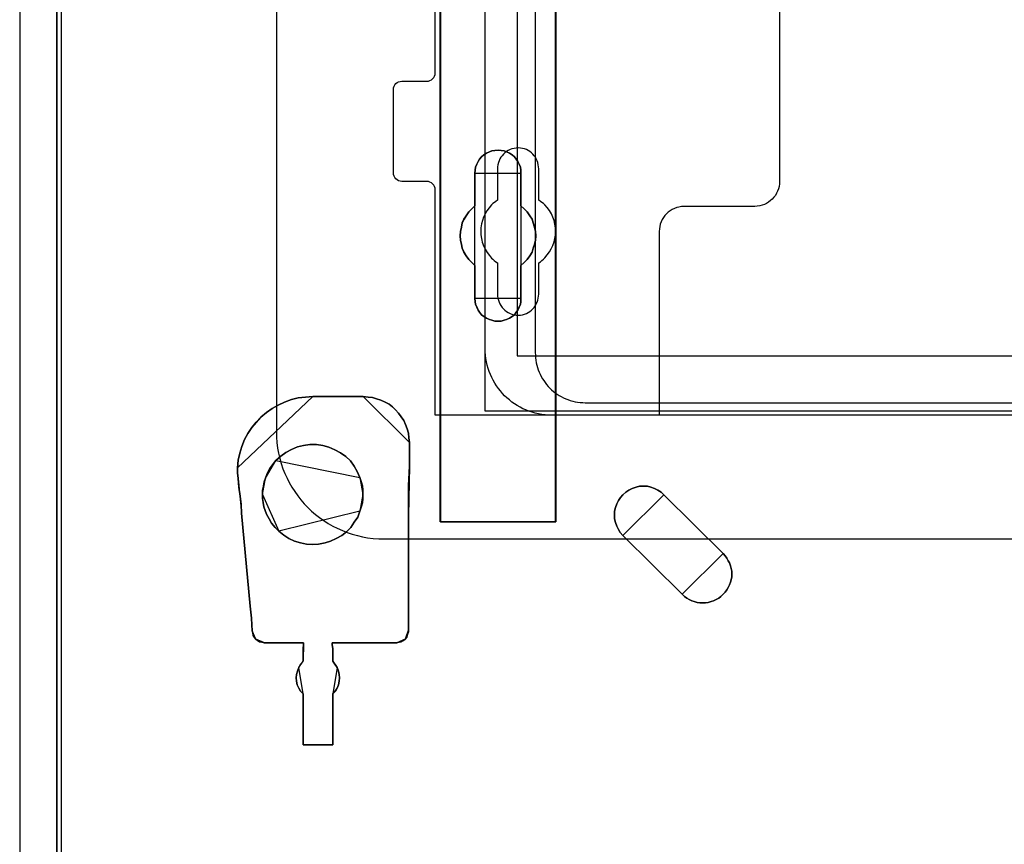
# Model space of a CAD drawing. Extents: x -543332 to -323966, y -9028 to 137422.
# Tile 57 of 250: x -445747 to -444567, y 21079 to 22067. Entities that reach past the tile are written whole.
import ezdxf

# ---------------------------------------------------------------- set-up
doc = ezdxf.new("R2010")
doc.units = 0
doc.header["$MEASUREMENT"] = 0
doc.layers.get('0').update_dxf_attribs({"color": 8})
for name, color, linetype in [('30', 7, 'Continuous'), ('5', 7, 'Continuous'), ('50', 7, 'Continuous')]:
    doc.layers.add(name, color=color, linetype=linetype)

# ---------------------------------------------------------------- blocks, each defined once
blk = doc.blocks.new('*U1106')
at = {"layer": '5', "color": 7}
for points in [[(452.691009, -801.191648), (452.691009, -20.805704)], [(452.691009, -20.805704), (452.691009, -801.191648)], [(512.441967, -420.09206), (512.441967, -743.189759), (512.441967, -748.275889), (511.823274, -748.275889), (499.243182, -748.275889), (498.624489, -748.275889), (498.624489, -743.189759), (498.624489, -673.216939), (498.624489, -648.762415), (498.624489, -523.253164)], [(498.62552, -523.251991), (498.62552, -648.761896), (498.62552, -673.216548), (498.62552, -743.189733), (498.62552, -748.275889), (499.244201, -748.275889), (511.824042, -748.275889), (512.442723, -748.275889), (512.442723, -743.189733), (512.442723, -420.09035)]]:
    blk.add_lwpolyline(points, dxfattribs=at)
at = {"layer": '5', "color": 59}
blk.add_lwpolyline([(452.691009, -12.740183), (452.691009, -801.190946), (452.691009, -12.740183)], close=True, dxfattribs=at)
at = {"layer": '5', "color": 7}
for points in [[(512.440072, -743.18882), (512.440072, -420.092375), (512.440072, -743.18882)], [(498.62552, -673.21447), (498.62552, -743.18882), (498.62552, -673.21447)], [(502.749087, -706.50628), (502.800662, -706.146598), (502.852237, -705.786916), (503.006961, -705.427234), (503.161685, -705.118936), (503.316409, -704.810637), (503.574283, -704.553721), (503.832156, -704.296806), (504.141605, -704.091273), (504.502628, -703.937124), (504.812076, -703.834357), (505.173099, -703.782974), (505.534122, -703.731591), (505.895145, -703.782974), (506.256168, -703.834357), (506.565616, -703.937124), (506.926639, -704.091273), (507.236087, -704.296806), (507.493961, -704.553721), (507.70026, -704.810637), (507.906558, -705.118936), (508.061283, -705.427234), (508.216007, -705.786916), (508.267581, -706.146598), (508.267581, -706.50628), (508.267581, -710.411398), (508.680179, -710.77108), (509.041202, -711.130762), (509.35065, -711.59321), (509.608524, -712.004276), (509.763248, -712.466724), (509.917972, -712.980555), (510.021122, -713.494386), (510.072696, -714.008218), (510.021122, -714.522049), (509.917972, -715.03588), (509.763248, -715.498329), (509.608524, -715.960777), (509.35065, -716.423225), (509.041202, -716.83429), (508.680179, -717.193972), (508.267581, -717.553654), (508.267581, -721.510155), (508.267581, -721.869837), (508.216007, -722.229519), (508.061283, -722.537818), (507.906558, -722.8975), (507.70026, -723.154415), (507.493961, -723.462714), (507.236087, -723.668247), (506.926639, -723.873779), (506.565616, -724.027929), (506.256168, -724.130695), (505.895145, -724.233461), (505.534122, -724.233461), (505.173099, -724.233461), (504.812076, -724.130695), (504.502628, -724.027929), (504.141605, -723.873779), (503.832156, -723.668247), (503.574283, -723.462714), (503.316409, -723.154415), (503.161685, -722.8975), (503.006961, -722.537818), (502.852237, -722.229519), (502.800662, -721.869837), (502.749087, -721.510155), (502.749087, -717.553654), (502.388064, -717.193972), (502.027041, -716.83429), (501.717593, -716.423225), (501.459719, -715.960777), (501.253421, -715.498329), (501.150271, -715.03588), (501.047122, -714.522049), (500.995547, -714.008218), (501.047122, -713.494386), (501.150271, -712.980555), (501.253421, -712.466724), (501.459719, -712.004276), (501.717593, -711.59321), (502.027041, -711.130762), (502.388064, -710.77108), (502.749087, -710.411398), (502.749087, -706.50628)], [(506.926639, -704.091273), (506.565616, -703.937124), (506.256168, -703.834357), (505.895145, -703.782974), (505.534122, -703.731591), (505.173099, -703.782974), (504.812076, -703.834357), (504.502628, -703.937124), (504.141605, -704.091273), (503.832156, -704.296806), (503.574283, -704.553721), (503.316409, -704.810637), (503.161685, -705.118936), (503.006961, -705.427234), (502.852237, -705.786916), (502.800662, -706.146598), (502.749087, -706.50628), (502.749087, -710.411398), (502.388064, -710.77108), (502.027041, -711.130762), (501.717593, -711.59321), (501.459719, -712.004276), (501.253421, -712.466724), (501.150271, -712.980555), (501.047122, -713.494386), (500.995547, -714.008218), (501.047122, -714.522049), (501.150271, -715.03588), (501.253421, -715.498329), (501.459719, -715.960777), (501.717593, -716.423225), (502.027041, -716.83429), (502.388064, -717.193972), (502.749087, -717.553654), (502.749087, -721.510155), (502.800662, -721.869837), (502.852237, -722.229519), (503.006961, -722.537818), (503.161685, -722.8975), (503.316409, -723.154415), (503.574283, -723.462714), (503.832156, -723.668247), (504.141605, -723.873779), (504.502628, -724.027929), (504.812076, -724.130695), (505.173099, -724.233461), (505.534122, -724.233461), (505.895145, -724.233461), (506.256168, -724.130695), (506.565616, -724.027929), (506.926639, -723.873779), (507.236087, -723.668247), (507.493961, -723.462714), (507.70026, -723.154415), (507.906558, -722.8975), (508.061283, -722.537818), (508.216007, -722.229519), (508.267581, -721.869837), (508.267581, -721.510155), (508.267581, -717.553654), (508.680179, -717.193972), (509.041202, -716.83429), (509.35065, -716.423225), (509.608524, -715.960777), (509.763248, -715.498329), (509.917972, -715.03588), (510.021122, -714.522049), (510.072696, -714.008218), (510.021122, -713.494386), (509.917972, -712.980555), (509.763248, -712.466724), (509.608524, -712.004276), (509.35065, -711.59321), (509.041202, -711.130762), (508.680179, -710.77108), (508.267581, -710.411398), (508.267581, -706.50628), (508.267581, -706.146598), (508.216007, -705.786916), (508.061283, -705.427234), (507.906558, -705.118936), (507.70026, -704.810637), (507.493961, -704.553721), (507.236087, -704.296806), (506.926639, -704.091273)], [(506.926639, -704.091273), (506.565616, -703.937124), (506.256168, -703.834357), (505.895145, -703.782974), (505.534122, -703.731591), (505.173099, -703.782974), (504.812076, -703.834357), (504.502628, -703.937124), (504.141605, -704.091273), (503.832156, -704.296806), (503.574283, -704.553721), (503.316409, -704.810637), (503.161685, -705.118936), (503.006961, -705.427234), (502.852237, -705.786916), (502.800662, -706.146598), (502.749087, -706.50628), (502.749087, -710.411398), (502.388064, -710.77108), (502.027041, -711.130762), (501.717593, -711.59321), (501.459719, -712.004276), (501.253421, -712.466724), (501.150271, -712.980555), (501.047122, -713.494386), (500.995547, -714.008218), (501.047122, -714.522049), (501.150271, -715.03588), (501.253421, -715.498329), (501.459719, -715.960777), (501.717593, -716.423225), (502.027041, -716.83429), (502.388064, -717.193972), (502.749087, -717.553654), (502.749087, -721.510155), (502.800662, -721.869837), (502.852237, -722.229519), (503.006961, -722.537818), (503.161685, -722.8975), (503.316409, -723.154415), (503.574283, -723.462714), (503.832156, -723.668247), (504.141605, -723.873779), (504.502628, -724.027929), (504.812076, -724.130695), (505.173099, -724.233461), (505.534122, -724.233461), (505.895145, -724.233461), (506.256168, -724.130695), (506.565616, -724.027929), (506.926639, -723.873779), (507.236087, -723.668247), (507.493961, -723.462714), (507.70026, -723.154415), (507.906558, -722.8975), (508.061283, -722.537818), (508.216007, -722.229519), (508.267581, -721.869837), (508.267581, -721.510155), (508.267581, -717.553654), (508.680179, -717.193972), (509.041202, -716.83429), (509.35065, -716.423225), (509.608524, -715.960777), (509.763248, -715.498329), (509.917972, -715.03588), (510.021122, -714.522049), (510.072696, -714.008218), (510.021122, -713.494386), (509.917972, -712.980555), (509.763248, -712.466724), (509.608524, -712.004276), (509.35065, -711.59321), (509.041202, -711.130762), (508.680179, -710.77108), (508.267581, -710.411398), (508.267581, -706.50628), (508.267581, -706.146598), (508.216007, -705.786916), (508.061283, -705.427234), (507.906558, -705.118936), (507.70026, -704.810637), (507.493961, -704.553721), (507.236087, -704.296806), (506.926639, -704.091273)], [(508.26734, -706.509486), (508.26734, -706.149388), (508.215757, -705.789291), (508.061006, -705.429193), (507.906254, -705.120539), (507.69992, -704.811884), (507.493585, -704.554671), (507.235666, -704.297459), (506.926164, -704.091689), (506.565078, -703.937361), (506.255575, -703.834476), (505.894489, -703.783034), (505.533403, -703.731591), (505.172317, -703.783034), (504.811231, -703.834476), (504.501729, -703.937361), (504.140643, -704.091689), (503.83114, -704.297459), (503.573222, -704.554671), (503.315303, -704.811884), (503.160552, -705.120539), (503.005801, -705.429193), (502.85105, -705.789291), (502.799466, -706.149388), (502.747882, -706.509486), (508.26734, -706.509486)], [(502.747882, -706.506838), (502.747882, -710.412839), (502.747882, -706.506838)], [(508.264689, -710.412839), (508.264689, -706.506838), (508.264689, -710.412839)], [(502.750533, -710.41019), (502.389213, -710.769994), (502.027892, -711.129798), (501.718188, -711.592402), (501.460102, -712.003606), (501.253633, -712.466211), (501.150399, -712.980216), (501.047164, -713.494221), (500.995547, -714.008226), (501.047164, -714.522232), (501.150399, -715.036237), (501.253633, -715.498841), (501.460102, -715.961446), (501.718188, -716.424051), (502.027892, -716.835255), (502.389213, -717.195058), (502.750533, -717.554862), (502.750533, -710.41019)], [(508.264689, -717.554862), (508.677948, -717.195058), (509.03955, -716.835255), (509.349494, -716.424051), (509.60778, -715.961446), (509.762752, -715.498841), (509.917724, -715.036237), (510.021039, -714.522232), (510.072696, -714.008226), (510.021039, -713.494221), (509.917724, -712.980216), (509.762752, -712.466211), (509.60778, -712.003606), (509.349494, -711.592402), (509.03955, -711.129798), (508.677948, -710.769994), (508.264689, -710.41019), (508.264689, -717.554862)], [(502.747882, -717.552214), (502.747882, -721.508529), (502.747882, -717.552214)], [(508.264689, -721.508529), (508.264689, -717.552214), (508.264689, -721.508529)], [(502.747882, -721.505881), (502.799466, -721.866127), (502.85105, -722.226374), (503.005801, -722.535157), (503.160552, -722.895403), (503.315303, -723.152722), (503.573222, -723.461505), (503.83114, -723.66736), (504.140643, -723.873215), (504.501729, -724.027606), (504.811231, -724.130534), (505.172317, -724.233461), (505.533403, -724.233461), (505.894489, -724.233461), (506.255575, -724.130534), (506.565078, -724.027606), (506.926164, -723.873215), (507.235666, -723.66736), (507.493585, -723.461505), (507.69992, -723.152722), (507.906254, -722.895403), (508.061006, -722.535157), (508.215757, -722.226374), (508.26734, -721.866127), (508.26734, -721.505881), (502.747882, -721.505881)], [(483.368805, -733.27155), (482.491918, -733.322949), (481.61503, -733.425748), (480.789725, -733.631345), (479.964419, -733.939742), (479.190695, -734.299537), (478.468553, -734.710732), (477.797992, -735.173326), (477.127431, -735.738719), (476.560034, -736.355512), (476.044218, -736.972304), (475.579983, -737.691895), (475.167331, -738.411486), (474.857841, -739.233876), (474.599933, -740.056266), (474.393607, -740.878656), (474.342025, -741.803845), (483.368805, -733.27155)], [(489.399195, -733.27155), (483.366014, -733.27155), (482.489398, -733.322928), (481.612782, -733.425683), (480.787732, -733.631194), (479.962681, -733.939461), (479.189196, -734.299105), (478.467277, -734.710127), (477.796924, -735.172527), (477.12657, -735.737682), (476.559348, -736.354215), (476.043692, -736.970748), (475.579601, -737.690037), (475.167076, -738.409325), (474.857682, -739.23137), (474.599853, -740.053414), (474.393591, -740.875458), (474.342025, -741.800257), (474.342025, -742.41679), (474.393591, -743.084701), (474.496722, -744.112256), (474.651419, -745.191189), (474.75455, -746.218744), (474.806116, -747.246299), (475.837429, -758.395272), (475.94056, -759.114561), (475.992126, -759.833849), (476.043692, -760.604516), (476.095257, -761.323804), (476.146823, -761.580693), (476.198389, -761.888959), (476.353086, -762.145848), (476.507783, -762.351359), (476.714045, -762.505492), (476.971873, -762.659626), (477.229702, -762.711004), (477.539096, -762.762381), (482.23157, -762.762381), (482.23157, -762.762381), (482.23157, -762.762381), (482.23157, -762.967892), (482.180004, -763.48167), (482.180004, -764.971625), (481.87061, -765.331269), (481.664348, -765.742291), (481.509651, -766.153313), (481.406519, -766.564335), (481.354954, -766.975357), (481.406519, -767.386379), (481.458085, -767.797401), (481.664348, -768.208423), (481.87061, -768.568068), (482.180004, -768.876334), (482.180004, -774.990287), (485.738034, -774.990287), (485.738034, -768.876334), (486.047428, -768.568068), (486.253691, -768.208423), (486.408388, -767.797401), (486.511519, -767.386379), (486.563085, -766.975357), (486.511519, -766.564335), (486.408388, -766.153313), (486.253691, -765.742291), (485.995862, -765.331269), (485.738034, -764.971625), (485.738034, -763.48167), (485.686469, -762.967892), (485.686469, -762.762381), (485.686469, -762.762381), (485.686469, -762.762381), (493.421316, -762.762381), (493.679145, -762.711004), (493.936973, -762.659626), (494.194801, -762.505492), (494.401064, -762.351359), (494.607326, -762.09447), (494.710458, -761.786204), (494.813589, -761.477937), (494.813589, -761.169671), (494.813589, -760.553138), (494.813589, -759.936605), (494.813589, -759.320072), (494.813589, -758.703539), (494.813589, -747.503188), (494.813589, -743.906745), (494.91672, -741.594746), (494.91672, -738.76897), (494.865155, -738.203814), (494.813589, -737.638659), (494.658892, -737.124882), (494.452629, -736.611104), (494.246367, -736.148704), (493.936973, -735.686304), (493.627579, -735.275282), (493.266619, -734.86426), (492.90566, -734.504616), (492.493135, -734.19635), (492.029044, -733.939461), (491.513387, -733.682572), (490.997731, -733.528439), (490.482074, -733.374305), (489.966418, -733.322928), (489.399195, -733.27155)], [(494.91672, -741.594746), (494.813589, -743.906745), (494.813589, -747.503188), (494.813589, -758.703539), (494.813589, -759.320072), (494.813589, -759.936605), (494.813589, -760.553138), (494.813589, -761.169671), (494.813589, -761.477937), (494.710458, -761.786204), (494.607326, -762.09447), (494.401064, -762.351359), (494.194801, -762.505492), (493.936973, -762.659626), (493.679145, -762.711004), (493.421316, -762.762381), (485.686469, -762.762381), (485.686469, -762.762381), (485.686469, -762.762381), (485.686469, -762.967892), (485.738034, -763.48167), (485.738034, -764.971625), (485.995862, -765.331269), (486.253691, -765.742291), (486.408388, -766.153313), (486.511519, -766.564335), (486.563085, -766.975357), (486.511519, -767.386379), (486.408388, -767.797401), (486.253691, -768.208423), (486.047428, -768.568068), (485.738034, -768.876334), (485.738034, -774.990287), (482.180004, -774.990287), (482.180004, -768.876334), (481.87061, -768.568068), (481.664348, -768.208423), (481.458085, -767.797401), (481.406519, -767.386379), (481.354954, -766.975357), (481.406519, -766.564335), (481.509651, -766.153313), (481.664348, -765.742291), (481.87061, -765.331269), (482.180004, -764.971625), (482.180004, -763.48167), (482.23157, -762.967892), (482.23157, -762.762381), (482.23157, -762.762381), (482.23157, -762.762381), (477.539096, -762.762381), (477.229702, -762.711004), (476.971873, -762.659626), (476.714045, -762.505492), (476.507783, -762.351359), (476.353086, -762.145848), (476.198389, -761.888959), (476.146823, -761.580693), (476.095257, -761.323804), (476.043692, -760.604516), (475.992126, -759.833849), (475.94056, -759.114561), (475.837429, -758.395272), (474.806116, -747.246299), (474.75455, -746.218744), (474.651419, -745.191189), (474.496722, -744.112256), (474.393591, -743.084701), (474.342025, -742.41679), (474.342025, -741.800257), (474.393591, -740.875458), (474.599853, -740.053414), (474.857682, -739.23137), (475.167076, -738.409325), (475.579601, -737.690037), (476.043692, -736.970748), (476.559348, -736.354215), (477.12657, -735.737682), (477.796924, -735.172527), (478.467277, -734.710127), (479.189196, -734.299105), (479.962681, -733.939461), (480.787732, -733.631194), (481.612782, -733.425683), (482.489398, -733.322928), (483.366014, -733.27155), (489.399195, -733.27155), (489.966418, -733.322928), (490.482074, -733.374305), (490.997731, -733.528439), (491.513387, -733.682572), (492.029044, -733.939461), (492.493135, -734.19635), (492.90566, -734.504616), (493.266619, -734.86426), (493.627579, -735.275282), (493.936973, -735.686304), (494.246367, -736.148704), (494.452629, -736.611104), (494.658892, -737.124882), (494.813589, -737.638659), (494.865155, -738.203814), (494.91672, -738.76897), (494.91672, -741.594746)], [(489.399913, -733.27155), (483.366154, -733.27155), (489.399913, -733.27155)], [(494.91672, -738.771729), (494.865136, -738.20629), (494.813553, -737.640851), (494.658802, -737.126815), (494.452467, -736.61278), (494.246132, -736.150148), (493.936629, -735.687516), (493.627127, -735.276288), (493.266041, -734.86506), (492.904955, -734.505235), (492.492285, -734.196814), (492.028032, -733.939796), (491.512195, -733.682778), (490.996357, -733.528568), (490.48052, -733.374357), (489.964683, -733.322953), (489.397262, -733.27155), (494.91672, -738.771729)], [(484.551406, -739.128716), (483.77794, -739.02595), (483.004475, -739.02595), (482.231009, -739.128716), (481.509108, -739.282864), (480.787207, -739.591162), (480.11687, -739.950843), (479.498098, -740.413289), (478.93089, -740.927118), (478.518375, -741.440948), (478.208989, -741.903394), (477.899602, -742.468606), (477.693345, -743.033819), (477.538652, -743.496265), (477.435523, -744.010094), (477.332394, -744.472541), (477.332394, -744.98637), (477.332394, -745.500199), (477.383959, -745.962646), (477.487088, -746.476475), (477.641781, -746.938922), (477.796474, -747.349985), (478.10586, -747.915197), (478.415246, -748.429027), (478.827761, -748.942856), (479.29184, -749.405302), (479.859048, -749.867749), (480.477821, -750.278812), (481.148158, -750.58711), (481.870059, -750.792642), (482.59196, -750.94679), (483.313861, -750.998173), (484.035762, -750.94679), (484.809228, -750.792642), (485.479565, -750.58711), (486.149901, -750.278812), (486.820238, -749.919132), (487.387446, -749.456685), (487.90309, -748.942856), (488.315605, -748.326261), (488.72812, -747.709666), (488.985942, -746.990305), (489.140635, -746.527858), (489.295328, -746.014029), (489.346892, -745.500199), (489.346892, -744.98637), (489.346892, -744.472541), (489.295328, -743.958711), (489.140635, -743.444882), (488.985942, -742.982436), (488.676555, -742.263075), (488.315605, -741.595096), (487.851526, -740.978501), (487.284318, -740.464672), (486.665545, -740.002226), (485.995208, -739.642545), (485.273307, -739.334247), (484.551406, -739.128716)], [(484.551406, -739.128716), (483.77794, -739.02595), (483.004475, -739.02595), (482.231009, -739.128716), (481.509108, -739.282864), (480.787207, -739.591162), (480.11687, -739.950843), (479.498098, -740.413289), (478.93089, -740.927118), (478.518375, -741.440948), (478.208989, -741.903394), (477.899602, -742.468606), (477.693345, -743.033819), (477.538652, -743.496265), (477.435523, -744.010094), (477.332394, -744.472541), (477.332394, -744.98637), (477.332394, -745.500199), (477.383959, -745.962646), (477.487088, -746.476475), (477.641781, -746.938922), (477.796474, -747.349985), (478.10586, -747.915197), (478.415246, -748.429027), (478.827761, -748.942856), (479.29184, -749.405302), (479.859048, -749.867749), (480.477821, -750.278812), (481.148158, -750.58711), (481.870059, -750.792642), (482.59196, -750.94679), (483.313861, -750.998173), (484.035762, -750.94679), (484.809228, -750.792642), (485.479565, -750.58711), (486.149901, -750.278812), (486.820238, -749.919132), (487.387446, -749.456685), (487.90309, -748.942856), (488.315605, -748.326261), (488.72812, -747.709666), (488.985942, -746.990305), (489.140635, -746.527858), (489.295328, -746.014029), (489.346892, -745.500199), (489.346892, -744.98637), (489.346892, -744.472541), (489.295328, -743.958711), (489.140635, -743.444882), (488.985942, -742.982436), (488.676555, -742.263075), (488.315605, -741.595096), (487.851526, -740.978501), (487.284318, -740.464672), (486.665545, -740.002226), (485.995208, -739.642545), (485.273307, -739.334247), (484.551406, -739.128716)], [(484.809228, -750.792642), (484.035762, -750.94679), (483.313861, -750.998173), (482.59196, -750.94679), (481.870059, -750.792642), (481.148158, -750.58711), (480.477821, -750.278812), (479.859048, -749.867749), (479.29184, -749.405302), (478.827761, -748.942856), (478.415246, -748.429027), (478.10586, -747.915197), (477.796474, -747.349985), (477.641781, -746.938922), (477.487088, -746.476475), (477.383959, -745.962646), (477.332394, -745.500199), (477.332394, -744.98637), (477.332394, -744.472541), (477.435523, -744.010094), (477.538652, -743.496265), (477.693345, -743.033819), (477.899602, -742.468606), (478.208989, -741.903394), (478.518375, -741.440948), (478.93089, -740.927118), (479.498098, -740.413289), (480.11687, -739.950843), (480.787207, -739.591162), (481.509108, -739.282864), (482.231009, -739.128716), (483.004475, -739.02595), (483.77794, -739.02595), (484.551406, -739.128716), (485.273307, -739.334247), (485.995208, -739.642545), (486.665545, -740.002226), (487.284318, -740.464672), (487.851526, -740.978501), (488.315605, -741.595096), (488.676555, -742.263075), (488.985942, -742.982436), (489.140635, -743.444882), (489.295328, -743.958711), (489.346892, -744.472541), (489.346892, -744.98637), (489.346892, -745.500199), (489.295328, -746.014029), (489.140635, -746.527858), (488.985942, -746.990305), (488.72812, -747.709666), (488.315605, -748.326261), (487.90309, -748.942856), (487.387446, -749.456685), (486.820238, -749.919132), (486.149901, -750.278812), (485.479565, -750.58711), (484.809228, -750.792642)], [(488.986351, -742.984913), (488.676955, -742.265102), (488.315993, -741.596705), (487.851898, -740.979724), (487.284671, -740.465573), (486.665879, -740.002837), (485.99552, -739.642931), (485.273595, -739.33444), (484.55167, -739.12878), (483.778179, -739.02595), (483.004688, -739.02595), (482.231197, -739.12878), (481.509273, -739.283025), (480.787348, -739.591516), (480.116989, -739.951422), (479.498196, -740.414158), (478.930969, -740.928309), (488.986351, -742.984913)], [(494.914069, -741.59729), (494.914069, -738.769081), (494.914069, -741.59729)], [(474.342025, -741.801196), (474.342025, -742.418954), (474.397697, -743.088191), (474.342025, -741.801196)], [(478.933621, -740.927312), (478.520059, -741.441438), (478.209888, -741.904151), (477.899716, -742.469689), (477.692935, -743.035228), (478.933621, -740.927312)], [(494.810679, -747.505282), (494.810679, -743.907501), (494.91672, -741.594642), (494.810679, -747.505282)], [(474.808608, -747.248413), (474.756912, -746.220543), (474.653522, -745.192674), (474.498436, -744.113412), (474.395046, -743.085543), (474.808608, -747.248413)], [(477.695586, -743.03258), (477.539933, -743.495446), (477.436164, -744.009742), (477.332394, -744.472608), (477.332394, -744.986904), (477.695586, -743.03258)], [(489.346892, -744.986904), (489.346892, -744.472894), (489.295008, -743.958884), (489.139354, -743.444874), (488.9837, -742.982265), (489.346892, -744.986904)], [(498.62552, -743.186172), (498.62552, -748.275889), (498.62552, -743.186172)], [(512.440072, -743.186172), (512.440072, -748.275889), (512.440072, -743.186172)], [(525.382433, -745.037679), (525.073099, -744.729298), (524.660653, -744.472314), (524.299763, -744.266726), (523.835762, -744.112536), (523.423317, -744.009742), (522.959316, -744.009742), (522.495314, -744.009742), (522.082869, -744.112536), (521.618868, -744.266726), (521.206422, -744.472314), (520.845532, -744.729298), (520.484643, -745.037679), (520.226864, -745.346061), (519.969086, -745.705839), (519.762863, -746.117014), (519.608196, -746.579585), (519.505085, -746.99076), (519.505085, -747.453332), (519.505085, -747.915904), (519.608196, -748.378476), (519.762863, -748.789651), (519.969086, -749.200826), (520.175309, -749.560604), (520.484643, -749.920382), (525.382433, -745.037679)], [(520.484701, -749.919077), (527.59981, -756.958894), (527.857604, -757.215822), (528.166957, -757.421364), (528.424751, -757.57552), (528.734103, -757.729677), (529.043456, -757.832448), (529.404367, -757.935219), (529.71372, -757.986605), (530.074631, -757.986605), (530.383984, -757.986605), (530.693336, -757.935219), (531.054248, -757.832448), (531.3636, -757.729677), (531.672953, -757.57552), (531.982305, -757.421364), (532.240099, -757.215822), (532.497893, -756.958894), (532.755687, -756.701967), (532.961922, -756.445039), (533.116598, -756.136726), (533.271274, -755.828413), (533.374392, -755.5201), (533.477509, -755.211786), (533.529068, -754.852088), (533.529068, -754.543775), (533.529068, -754.184076), (533.477509, -753.875763), (533.374392, -753.56745), (533.271274, -753.207751), (533.116598, -752.950823), (532.961922, -752.64251), (532.755687, -752.334197), (532.497893, -752.077269), (525.382784, -745.037453), (525.073431, -744.729139), (524.660961, -744.472212), (524.30005, -744.26667), (523.836021, -744.112513), (523.423551, -744.009742), (522.959522, -744.009742), (522.495493, -744.009742), (522.083023, -744.112513), (521.618994, -744.26667), (521.206524, -744.472212), (520.845612, -744.729139), (520.484701, -745.037453), (520.226907, -745.345766), (519.969113, -745.705464), (519.762878, -746.116549), (519.608202, -746.579018), (519.505085, -746.990102), (519.505085, -747.452572), (519.505085, -747.915042), (519.608202, -748.377512), (519.762878, -748.788596), (519.969113, -749.19968), (520.175349, -749.559379), (520.484701, -749.919077)], [(520.484701, -749.919077), (527.59981, -756.958894), (527.857604, -757.215822), (528.166957, -757.421364), (528.424751, -757.57552), (528.734103, -757.729677), (529.043456, -757.832448), (529.404367, -757.935219), (529.71372, -757.986605), (530.074631, -757.986605), (530.383984, -757.986605), (530.693336, -757.935219), (531.054248, -757.832448), (531.3636, -757.729677), (531.672953, -757.57552), (531.982305, -757.421364), (532.240099, -757.215822), (532.497893, -756.958894), (532.755687, -756.701967), (532.961922, -756.445039), (533.116598, -756.136726), (533.271274, -755.828413), (533.374392, -755.5201), (533.477509, -755.211786), (533.529068, -754.852088), (533.529068, -754.543775), (533.529068, -754.184076), (533.477509, -753.875763), (533.374392, -753.56745), (533.271274, -753.207751), (533.116598, -752.950823), (532.961922, -752.64251), (532.755687, -752.334197), (532.497893, -752.077269), (525.382784, -745.037453), (525.073431, -744.729139), (524.660961, -744.472212), (524.30005, -744.26667), (523.836021, -744.112513), (523.423551, -744.009742), (522.959522, -744.009742), (522.495493, -744.009742), (522.083023, -744.112513), (521.618994, -744.26667), (521.206524, -744.472212), (520.845612, -744.729139), (520.484701, -745.037453), (520.226907, -745.345766), (519.969113, -745.705464), (519.762878, -746.116549), (519.608202, -746.579018), (519.505085, -746.990102), (519.505085, -747.452572), (519.505085, -747.915042), (519.608202, -748.377512), (519.762878, -748.788596), (519.969113, -749.19968), (520.175349, -749.559379), (520.484701, -749.919077)], [(525.382784, -745.037453), (532.497893, -752.077269), (532.755687, -752.334197), (532.961922, -752.64251), (533.116598, -752.950823), (533.271274, -753.207751), (533.374392, -753.56745), (533.477509, -753.875763), (533.529068, -754.184076), (533.529068, -754.543775), (533.529068, -754.852088), (533.477509, -755.211786), (533.374392, -755.5201), (533.271274, -755.828413), (533.116598, -756.136726), (532.961922, -756.445039), (532.755687, -756.701967), (532.497893, -756.958894), (532.240099, -757.215822), (531.982305, -757.421364), (531.672953, -757.57552), (531.3636, -757.729677), (531.054248, -757.832448), (530.693336, -757.935219), (530.383984, -757.986605), (530.074631, -757.986605), (529.71372, -757.986605), (529.404367, -757.935219), (529.043456, -757.832448), (528.734103, -757.729677), (528.424751, -757.57552), (528.166957, -757.421364), (527.857604, -757.215822), (527.59981, -756.958894), (520.484701, -749.919077), (520.175349, -749.559379), (519.969113, -749.19968), (519.762878, -748.788596), (519.608202, -748.377512), (519.505085, -747.915042), (519.505085, -747.452572), (519.505085, -746.990102), (519.608202, -746.579018), (519.762878, -746.116549), (519.969113, -745.705464), (520.226907, -745.345766), (520.484701, -745.037453), (520.845612, -744.729139), (521.206524, -744.472212), (521.618994, -744.26667), (522.083023, -744.112513), (522.495493, -744.009742), (522.959522, -744.009742), (523.423551, -744.009742), (523.836021, -744.112513), (524.30005, -744.26667), (524.660961, -744.472212), (525.073431, -744.729139), (525.382784, -745.037453)], [(479.294162, -749.406644), (478.829532, -748.943836), (478.416529, -748.429604), (478.106776, -747.915373), (477.797023, -747.349719), (477.642147, -746.938334), (477.487271, -746.475526), (477.38402, -745.961295), (477.332394, -745.498487), (477.332394, -744.984256), (479.294162, -749.406644)], [(488.9837, -746.991543), (489.139354, -746.528323), (489.295008, -746.013634), (489.346892, -745.498945), (489.346892, -744.984256), (488.9837, -746.991543)], [(532.497815, -752.078613), (525.379782, -745.037219), (532.497815, -752.078613)], [(475.839861, -758.397066), (474.805957, -747.245764), (475.839861, -758.397066)], [(479.29151, -749.404742), (479.858762, -749.867351), (480.477581, -750.278559), (481.147969, -750.586965), (481.869926, -750.792569), (482.591882, -750.946772), (483.313838, -750.998173), (484.035794, -750.946772), (484.809319, -750.792569), (485.479707, -750.586965), (486.150095, -750.278559), (486.820483, -749.918752), (487.387734, -749.456143), (487.903417, -748.942133), (488.315963, -748.325321), (488.72851, -747.708509), (488.986351, -746.988895), (479.29151, -749.404742)], [(494.810679, -758.70425), (494.810679, -747.502634), (494.810679, -758.70425)], [(499.245863, -748.273241), (498.62552, -748.273241), (499.245863, -748.273241)], [(511.825032, -748.273241), (499.243212, -748.273241), (511.825032, -748.273241)], [(511.822381, -748.273241), (512.442723, -748.273241), (511.822381, -748.273241)], [(520.483317, -749.917734), (527.60135, -756.959128), (520.483317, -749.917734)], [(527.598699, -756.958667), (527.856541, -757.215652), (528.165952, -757.421239), (528.423794, -757.57543), (528.733205, -757.72962), (529.042615, -757.832414), (529.403594, -757.935208), (529.713005, -757.986605), (530.073984, -757.986605), (530.383394, -757.986605), (530.692805, -757.935208), (531.053784, -757.832414), (531.363194, -757.72962), (531.672605, -757.57543), (531.982015, -757.421239), (532.239858, -757.215652), (532.4977, -756.958667), (532.755542, -756.701683), (532.961816, -756.444699), (533.116521, -756.136317), (533.271226, -755.827936), (533.374363, -755.519555), (533.4775, -755.211174), (533.529068, -754.851396), (533.529068, -754.543014), (533.529068, -754.183236), (533.4775, -753.874855), (533.374363, -753.566474), (533.271226, -753.206696), (533.116521, -752.949712), (532.961816, -752.64133), (532.755542, -752.332949), (532.4977, -752.075965), (527.598699, -756.958667)], [(476.099662, -761.325904), (476.047172, -760.60589), (475.994681, -759.834446), (475.942191, -759.114432), (475.83721, -758.394418), (476.099662, -761.325904)], [(494.810679, -758.701601), (494.810679, -759.318617), (494.810679, -759.935633), (494.810679, -760.552649), (494.810679, -761.169664), (494.810679, -758.701601)], [(476.097011, -761.323256), (476.148707, -761.580787), (476.200402, -761.889825), (476.355487, -762.147356), (476.510573, -762.353381), (476.097011, -761.323256)], [(494.397117, -762.353381), (494.605223, -762.096051), (494.709277, -761.787256), (494.81333, -761.47846), (494.81333, -761.169664), (494.397117, -762.353381)], [(476.507922, -762.350733), (476.714703, -762.505649), (476.973179, -762.660565), (477.231655, -762.712204), (477.541826, -762.763842), (476.507922, -762.350733)], [(477.539175, -762.761194), (482.234161, -762.761194), (477.539175, -762.761194)], [(482.178489, -764.972388), (482.178489, -763.481118), (482.234161, -762.966887), (482.234161, -762.761194), (482.234161, -762.761194), (482.234161, -762.761194), (482.178489, -764.972388)], [(485.738831, -764.972388), (485.738831, -763.481118), (485.685811, -762.966887), (485.685811, -762.761194), (485.685811, -762.761194), (485.685811, -762.761194), (485.738831, -764.972388)], [(485.685811, -762.761194), (493.421536, -762.761194), (485.685811, -762.761194)], [(493.418884, -762.763842), (493.677012, -762.712204), (493.935139, -762.660565), (494.193266, -762.505649), (494.399768, -762.350733), (493.418884, -762.763842)], [(482.18114, -764.96974), (481.870969, -765.330592), (481.664188, -765.742995), (482.18114, -764.96974)], [(486.255784, -765.742995), (485.995982, -765.330592), (485.73618, -764.96974), (486.255784, -765.742995)], [(481.664188, -765.740347), (481.509103, -766.151894), (481.405712, -766.56344), (481.354017, -766.974987), (481.405712, -767.386533), (481.457407, -767.798079), (481.664188, -768.209626), (481.870969, -768.569729), (482.18114, -768.878389), (481.664188, -765.740347)], [(485.73618, -768.878389), (486.046352, -768.569729), (486.253133, -768.209626), (486.408218, -767.798079), (486.511609, -767.386533), (486.563304, -766.974987), (486.511609, -766.56344), (486.408218, -766.151894), (486.253133, -765.740347), (485.73618, -768.878389)], [(482.178489, -768.875741), (482.178489, -774.990287), (482.178489, -768.875741)], [(485.73618, -774.990287), (485.73618, -768.875741), (485.73618, -774.990287)], [(482.178489, -774.987639), (485.738831, -774.987639), (482.178489, -774.987639)]]:
    blk.add_lwpolyline(points, close=True, dxfattribs=at)
at = {"layer": '50', "color": 7}
for points in [[(448.234617, -20.558787), (448.234617, -801.133213)], [(453.20531, -20.552831), (453.20531, -801.136518)], [(478.978688, -423.785117), (478.978688, -737.446126), (478.978688, -738.113599), (479.030037, -738.781072), (479.132736, -739.448545), (479.235434, -740.064674), (479.389482, -740.680803), (479.54353, -741.296932), (479.748927, -741.913061), (480.005673, -742.477846), (480.262419, -743.042631), (480.519165, -743.556072), (480.827261, -744.120857), (481.186705, -744.634298), (481.54615, -745.147739), (481.905595, -745.66118), (482.316388, -746.123276), (482.727182, -746.534029), (483.189325, -746.996126), (483.651468, -747.406878), (484.164961, -747.766287), (484.678453, -748.125696), (485.191946, -748.485104), (485.756787, -748.793169), (486.270279, -749.049889), (486.88647, -749.30661), (487.451312, -749.56333), (488.067503, -749.768706), (488.683693, -749.922739), (489.299884, -750.076771), (489.916075, -750.179459), (490.583615, -750.282147), (491.251155, -750.333491), (491.918695, -750.333491), (851.82548, -750.333491)], [(503.983265, -85.921426), (839.76091, -85.921426), (839.76091, -735.000783), (503.983265, -735.000783), (503.983265, -85.921426)], [(507.824617, -728.385739), (835.919558, -728.385739), (835.919558, -441.457538), (507.824617, -441.457538), (507.824617, -728.385739)]]:
    blk.add_lwpolyline(points, dxfattribs=at)
blk = doc.blocks.new('*U1129')
at = {"layer": '50', "color": 7}
for points in [[(832.001083, -735.498632), (512.000243, -735.498632), (511.580239, -735.498632), (511.181235, -735.456598), (510.782232, -735.414563), (510.383228, -735.330493), (509.984225, -735.246424), (509.606221, -735.141337), (509.228218, -735.015233), (508.871215, -734.868111), (508.514212, -734.720989), (508.178209, -734.531833), (507.842206, -734.342677), (507.506203, -734.132503), (507.1912, -733.922329), (506.897197, -733.670121), (506.603195, -733.417912), (506.330192, -733.165704), (506.07819, -732.892478), (505.826188, -732.598234), (505.574186, -732.303991), (505.364184, -731.98873), (505.154182, -731.652452), (504.96518, -731.316174), (504.776178, -730.979896), (504.629177, -730.622601), (504.482176, -730.265305), (504.356175, -729.886993), (504.251174, -729.50868), (504.167173, -729.10935), (504.083172, -728.710019), (504.041172, -728.310689), (503.999172, -727.911359), (503.999172, -727.491012), (503.999172, -668.474215)], [(515.970229, -734.007732), (827.968097, -734.007732)], [(509.985212, -592.999588), (509.985212, -727.996653), (510.006212, -728.311919), (510.027212, -728.627186), (510.048212, -728.921434), (510.111213, -729.215683), (510.174213, -729.509931), (510.258213, -729.80418), (510.342213, -730.077411), (510.468214, -730.350642), (510.573214, -730.602855), (510.699214, -730.876086), (510.846215, -731.128299), (511.014215, -731.359494), (511.182216, -731.59069), (511.350216, -731.821885), (511.539217, -732.05308), (511.728217, -732.24224), (511.938218, -732.452418), (512.169218, -732.641577), (512.379219, -732.80972), (512.63122, -732.977862), (512.86222, -733.146004), (513.114221, -733.27211), (513.366222, -733.419235), (513.639222, -733.524323), (513.912223, -733.629412), (514.185224, -733.734501), (514.479225, -733.818572), (514.773226, -733.881625), (515.067226, -733.923661), (515.361227, -733.965696), (515.676228, -733.986714), (515.970229, -734.007732)]]:
    blk.add_lwpolyline(points, dxfattribs=at)
blk = doc.blocks.new('*U1130')
at = {"layer": '30', "color": 7}
for points in [[(539.273865, -613.503202), (539.273865, -707.493038), (539.251488, -707.785701), (539.206736, -708.078364), (539.139608, -708.371027), (539.027727, -708.641178), (538.89347, -708.911328), (538.759213, -709.158966), (538.580204, -709.384091), (538.378819, -709.609217), (538.177434, -709.789317), (537.953673, -709.969417), (537.707535, -710.127005), (537.439022, -710.239568), (537.170508, -710.35213), (536.879618, -710.419668), (536.588729, -710.464693), (536.297839, -710.487205), (527.817284, -710.487205), (527.526394, -710.509718), (527.213129, -710.554743), (526.944615, -710.622281), (526.676101, -710.734843), (526.407588, -710.847406), (526.16145, -711.004994), (525.937689, -711.185094), (525.713928, -711.365194), (525.534919, -711.59032), (525.35591, -711.815445), (525.199277, -712.063083), (525.06502, -712.333233), (524.975515, -712.603384), (524.908387, -712.896047), (524.863635, -713.18871), (524.841258, -713.481373), (524.841258, -735.498632), (498.012275, -735.498632), (498.012275, -708.506102), (497.989898, -708.280977), (497.92277, -708.100877), (497.833266, -707.920776), (497.699009, -707.763189), (497.564752, -707.650626), (497.385743, -707.560576), (497.206734, -707.515551), (497.005349, -707.493038), (494.006947, -707.493038), (493.805562, -707.470526), (493.626552, -707.402988), (493.447543, -707.312938), (493.313287, -707.177863), (493.17903, -707.020275), (493.089525, -706.862687), (493.022397, -706.660074), (493.000021, -706.457462), (493.000021, -696.439383), (493.022397, -696.259283), (493.089525, -696.079183), (493.17903, -695.899082), (493.313287, -695.764007), (493.447543, -695.651444), (493.626552, -695.561394), (493.805562, -695.516369), (494.006947, -695.493857), (497.005349, -695.493857), (497.206734, -695.471344), (497.385743, -695.403807), (497.564752, -695.313756), (497.699009, -695.178681), (497.833266, -695.043606), (497.92277, -694.863506), (497.989898, -694.683405), (498.012275, -694.480793), (498.012275, -626.515448)], [(539.273865, -613.503202), (539.273865, -707.493038), (539.251488, -707.785701), (539.206736, -708.078364), (539.139608, -708.371027), (539.027727, -708.641178), (538.89347, -708.911328), (538.759213, -709.158966), (538.580204, -709.384091), (538.378819, -709.609217), (538.177434, -709.789317), (537.953673, -709.969417), (537.707535, -710.127005), (537.439022, -710.239568), (537.170508, -710.35213), (536.879618, -710.419668), (536.588729, -710.464693), (536.297839, -710.487205), (527.817284, -710.487205), (527.526394, -710.509718), (527.213129, -710.554743), (526.944615, -710.622281), (526.676101, -710.734843), (526.407588, -710.847406), (526.16145, -711.004994), (525.937689, -711.185094), (525.713928, -711.365194), (525.534919, -711.59032), (525.35591, -711.815445), (525.199277, -712.063083), (525.06502, -712.333233), (524.975515, -712.603384), (524.908387, -712.896047), (524.863635, -713.18871), (524.841258, -713.481373), (524.841258, -735.498632), (498.012275, -735.498632), (498.012275, -708.506102), (497.989898, -708.280977), (497.92277, -708.100877), (497.833266, -707.920776), (497.699009, -707.763189), (497.564752, -707.650626), (497.385743, -707.560576), (497.206734, -707.515551), (497.005349, -707.493038), (494.006947, -707.493038), (493.805562, -707.470526), (493.626552, -707.402988), (493.447543, -707.312938), (493.313287, -707.177863), (493.17903, -707.020275), (493.089525, -706.862687), (493.022397, -706.660074), (493.000021, -706.457462), (493.000021, -696.439383), (493.022397, -696.259283), (493.089525, -696.079183), (493.17903, -695.899082), (493.313287, -695.764007), (493.447543, -695.651444), (493.626552, -695.561394), (493.805562, -695.516369), (494.006947, -695.493857), (497.005349, -695.493857), (497.206734, -695.471344), (497.385743, -695.403807), (497.564752, -695.313756), (497.699009, -695.178681), (497.833266, -695.043606), (497.92277, -694.863506), (497.989898, -694.683405), (498.012275, -694.480793), (498.012275, -626.515448)], [(510.408935, -720.978235), (510.408935, -717.240727), (510.610341, -717.105637), (510.789369, -716.948031), (510.968396, -716.790425), (511.125046, -716.63282), (511.415965, -716.295093), (511.684507, -715.934851), (511.908291, -715.552094), (512.087319, -715.169337), (512.243968, -714.74155), (512.35586, -714.336278), (512.422996, -713.908491), (512.445374, -713.458189), (512.422996, -713.030402), (512.35586, -712.602615), (512.266347, -712.174828), (512.109697, -711.769556), (512.020184, -711.56692), (511.93067, -711.364284), (511.818778, -711.161648), (511.706885, -710.959012), (511.438344, -710.621286), (511.125046, -710.306074), (510.968396, -710.148468), (510.789369, -710.013378), (510.610341, -709.878287), (510.408935, -709.743196), (510.408935, -705.983173), (510.386557, -705.735507), (510.364178, -705.487841), (510.297043, -705.240175), (510.229907, -705.015024), (510.118015, -704.789873), (510.006123, -704.587237), (509.849474, -704.407116), (509.692825, -704.20448), (509.536176, -704.046874), (509.334769, -703.911783), (509.133363, -703.776693), (508.931957, -703.664117), (508.708173, -703.574057), (508.46201, -703.529027), (508.215847, -703.483996), (507.969684, -703.461481), (507.701143, -703.483996), (507.45498, -703.529027), (507.208817, -703.574057), (506.985032, -703.664117), (506.761248, -703.776693), (506.559842, -703.911783), (506.358435, -704.046874), (506.179408, -704.20448), (506.022759, -704.407116), (505.888488, -704.587237), (505.754217, -704.789873), (505.664703, -705.015024), (505.57519, -705.240175), (505.508054, -705.487841), (505.485676, -705.735507), (505.463297, -705.983173), (505.463297, -709.743196), (505.28427, -709.878287), (505.105242, -710.013378), (504.926215, -710.148468), (504.769565, -710.306074), (504.478646, -710.643801), (504.210104, -711.004042), (503.98632, -711.364284), (503.807292, -711.769556), (503.673021, -712.174828), (503.561129, -712.5801), (503.493994, -713.030402), (503.471615, -713.458189), (503.493994, -713.885976), (503.538751, -714.336278), (503.605886, -714.538914), (503.650643, -714.764066), (503.717778, -714.966702), (503.807292, -715.191853), (503.896806, -715.394489), (504.008698, -715.597125), (504.12059, -715.799761), (504.254861, -716.002396), (504.501024, -716.362638), (504.769565, -716.67785), (504.926215, -716.81294), (505.082864, -716.970546), (505.261891, -717.105637), (505.463297, -717.240727), (505.463297, -720.978235), (505.485676, -721.225902), (505.508054, -721.473568), (505.57519, -721.721234), (505.664703, -721.946385), (505.754217, -722.171536), (505.888488, -722.374172), (506.022759, -722.576808), (506.179408, -722.756929), (506.358435, -722.914535), (506.559842, -723.07214), (506.761248, -723.184716), (506.985032, -723.297292), (507.208817, -723.387352), (507.45498, -723.454897), (507.701143, -723.499928), (507.969684, -723.499928), (508.215847, -723.499928), (508.46201, -723.454897), (508.708173, -723.387352), (508.931957, -723.297292), (509.133363, -723.184716), (509.334769, -723.07214), (509.536176, -722.914535), (509.692825, -722.756929), (509.849474, -722.576808), (510.006123, -722.374172), (510.118015, -722.171536), (510.229907, -721.946385), (510.297043, -721.721234), (510.364178, -721.473568), (510.386557, -721.225902), (510.408935, -720.978235)]]:
    blk.add_lwpolyline(points, dxfattribs=at)

msp = doc.modelspace()

# ---------------------------------------------------------------- block references
at = {"xscale": 10, "yscale": 10, "zscale": 10}
for name in ['*U1106', '*U1130', '*U1129']:
    msp.add_blockref(name, (-450229.1, 28948), dxfattribs=at)

doc.saveas('drawing.dxf')
